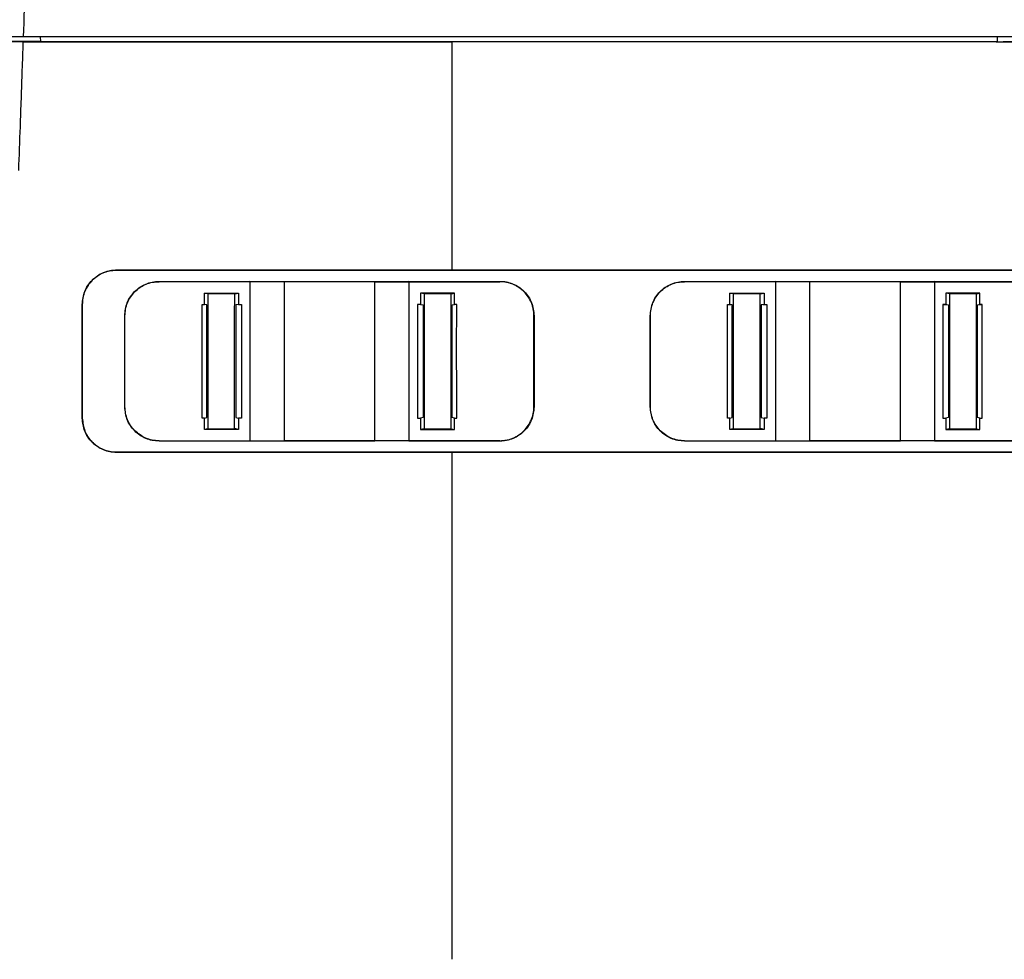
# Model space of a CAD drawing. Header units: millimetres. Extents: x 51 to 353, y -23 to 217.
# Tile 42 of 147: x 141 to 159, y 69 to 85. Entities that reach past the tile are written whole.
import ezdxf

# ---------------------------------------------------------------- set-up
doc = ezdxf.new("R2010")
doc.units = ezdxf.units.MM

msp = doc.modelspace()

# ---------------------------------------------------------------- linework, layer by layer
at = {"color": 7, "linetype": 'Continuous', "lineweight": 25}
for p, q in [((139.183, 85.111), (141.633, 85.111)), ((141.33, 85.188), (140.93, 85.188)), ((167.533, 85.188), (141.33, 85.188)), ((141.63, 85.188), (141.631, 85.103)), ((158.48, 85.103), (158.479, 85.188)), ((141.33, 85.097), (140.93, 85.101)), ((141.33, 85.097), (148.876, 85.097)), ((141.631, 85.103), (158.48, 85.103)), ((158.459, 85.097), (148.876, 85.097)), ((158.463, 85.102), (158.459, 85.097)), ((158.463, 85.099), (158.459, 85.095)), ((158.459, 85.095), (158.459, 85.097)), ((167.532, 85.095), (158.459, 85.095)), ((158.48, 85.103), (158.463, 85.102)), ((158.463, 85.102), (158.463, 85.099)), ((142.969, 81.081), (148.876, 81.081)), ((142.969, 81.079), (142.969, 81.081)), ((167.663, 81.079), (142.969, 81.079)), ((148.876, 81.081), (167.663, 81.081)), ((143.72, 80.884), (145.32, 80.887)), ((143.72, 80.879), (143.72, 80.884)), ((145.32, 80.879), (143.72, 80.879)), ((145.32, 80.887), (145.92, 80.881)), ((145.32, 80.887), (145.32, 80.879)), ((145.92, 80.879), (145.32, 80.879)), ((145.92, 80.881), (145.92, 80.879)), ((147.52, 80.879), (145.92, 80.879)), ((147.52, 80.881), (147.52, 80.879)), ((147.52, 80.879), (148.12, 80.879)), ((148.12, 80.887), (149.72, 80.884)), ((148.12, 80.887), (148.12, 80.879)), ((148.12, 80.879), (149.72, 80.879)), ((149.72, 80.879), (149.72, 80.884)), ((152.97, 80.884), (154.57, 80.887)), ((152.97, 80.879), (152.97, 80.884)), ((154.57, 80.879), (152.97, 80.879)), ((154.57, 80.887), (155.17, 80.881)), ((154.57, 80.887), (154.57, 80.879)), ((155.17, 80.879), (154.57, 80.879)), ((155.17, 80.881), (155.17, 80.879)), ((156.77, 80.879), (155.17, 80.879)), ((156.77, 80.881), (156.77, 80.879)), ((156.77, 80.879), (157.37, 80.879)), ((157.37, 80.887), (158.97, 80.884)), ((157.37, 80.887), (157.37, 80.879)), ((157.37, 80.879), (158.97, 80.879)), ((144.578, 80.668), (144.52, 80.679)), ((144.52, 80.679), (145.12, 80.679)), ((145.052, 80.666), (144.578, 80.668)), ((145.052, 80.666), (145.12, 80.679)), ((148.388, 80.666), (148.32, 80.679)), ((148.92, 80.679), (148.32, 80.679)), ((148.32, 80.679), (148.32, 80.48)), ((148.861, 80.668), (148.388, 80.666)), ((148.861, 80.668), (148.92, 80.679)), ((148.92, 80.48), (148.92, 80.679)), ((153.828, 80.668), (153.77, 80.679)), ((153.77, 80.679), (154.37, 80.679)), ((154.302, 80.666), (153.828, 80.668)), ((154.302, 80.666), (154.37, 80.679)), ((157.638, 80.666), (157.57, 80.679)), ((158.17, 80.679), (157.57, 80.679)), ((157.57, 80.679), (157.57, 80.48)), ((158.111, 80.668), (157.638, 80.666)), ((158.111, 80.668), (158.17, 80.679)), ((158.17, 80.48), (158.17, 80.679)), ((142.367, 80.479), (142.369, 80.479)), ((142.369, 80.479), (142.369, 78.479)), ((144.48, 80.48), (144.52, 80.48)), ((144.56, 80.472), (144.52, 80.48)), ((145.12, 80.48), (145.069, 80.47)), ((145.12, 80.48), (145.171, 80.48)), ((148.32, 80.48), (148.269, 80.48)), ((148.32, 80.48), (148.37, 80.47)), ((148.879, 80.472), (148.92, 80.48)), ((148.96, 80.48), (148.92, 80.48)), ((153.73, 80.48), (153.77, 80.48)), ((153.73, 80.477), (153.787, 80.477)), ((153.81, 80.472), (153.77, 80.48)), ((154.37, 80.48), (154.319, 80.47)), ((154.351, 80.477), (154.421, 80.477)), ((154.37, 80.48), (154.421, 80.48)), ((157.57, 80.48), (157.519, 80.48)), ((157.519, 80.477), (157.588, 80.477)), ((157.57, 80.48), (157.62, 80.47)), ((158.129, 80.472), (158.17, 80.48)), ((158.152, 80.477), (158.21, 80.477)), ((158.21, 80.48), (158.17, 80.48)), ((143.116, 78.679), (143.116, 80.279)), ((143.12, 80.279), (143.116, 80.279)), ((143.12, 78.679), (143.12, 80.279)), ((150.32, 80.279), (150.323, 80.279)), ((150.32, 78.679), (150.32, 80.279)), ((150.323, 80.279), (150.323, 78.679)), ((152.366, 78.679), (152.366, 80.279)), ((152.37, 80.279), (152.366, 80.279)), ((152.37, 78.679), (152.37, 80.279)), ((143.116, 78.679), (143.12, 78.679)), ((150.323, 78.679), (150.32, 78.679)), ((152.366, 78.679), (152.37, 78.679)), ((142.369, 78.479), (142.367, 78.479)), ((144.52, 78.48), (144.48, 78.48)), ((144.52, 78.48), (144.56, 78.489)), ((145.069, 78.49), (145.12, 78.48)), ((145.171, 78.48), (145.12, 78.48)), ((148.268, 78.48), (148.32, 78.48)), ((148.37, 78.49), (148.32, 78.48)), ((148.32, 78.48), (148.32, 78.279)), ((148.92, 78.48), (148.879, 78.489)), ((148.92, 78.279), (148.92, 78.48)), ((148.92, 78.48), (148.96, 78.48)), ((153.77, 78.48), (153.73, 78.48)), ((153.77, 78.48), (153.81, 78.489)), ((154.319, 78.49), (154.37, 78.48)), ((154.421, 78.48), (154.37, 78.48)), ((157.518, 78.48), (157.57, 78.48)), ((157.62, 78.49), (157.57, 78.48)), ((157.57, 78.48), (157.57, 78.279)), ((158.17, 78.48), (158.129, 78.489)), ((158.17, 78.279), (158.17, 78.48)), ((158.17, 78.48), (158.21, 78.48)), ((144.578, 78.291), (144.52, 78.279)), ((145.12, 78.279), (144.52, 78.279)), ((144.578, 78.291), (145.051, 78.293)), ((145.12, 78.279), (145.051, 78.293)), ((148.32, 78.279), (148.388, 78.293)), ((148.32, 78.279), (148.92, 78.279)), ((148.388, 78.293), (148.861, 78.291)), ((148.861, 78.291), (148.92, 78.279)), ((153.828, 78.291), (153.77, 78.279)), ((154.37, 78.279), (153.77, 78.279)), ((153.828, 78.291), (154.301, 78.293)), ((154.37, 78.279), (154.301, 78.293)), ((157.57, 78.279), (157.638, 78.293)), ((157.57, 78.279), (158.17, 78.279)), ((157.638, 78.293), (158.111, 78.291)), ((158.111, 78.291), (158.17, 78.279)), ((143.72, 78.075), (143.72, 78.079)), ((143.72, 78.079), (145.32, 78.079)), ((145.32, 78.072), (143.72, 78.075)), ((145.32, 78.079), (145.92, 78.079)), ((145.32, 78.072), (145.32, 78.079)), ((145.92, 78.079), (147.52, 78.079)), ((145.92, 78.078), (145.92, 78.079)), ((148.12, 78.079), (147.52, 78.079)), ((147.52, 78.078), (147.52, 78.079)), ((148.12, 78.072), (147.52, 78.078)), ((149.72, 78.079), (148.12, 78.079)), ((148.12, 78.072), (148.12, 78.079)), ((149.72, 78.075), (148.12, 78.072)), ((149.72, 78.075), (149.72, 78.079)), ((152.97, 78.075), (152.97, 78.079)), ((152.97, 78.079), (154.57, 78.079)), ((154.57, 78.072), (152.97, 78.075)), ((154.57, 78.079), (155.17, 78.079)), ((154.57, 78.072), (154.57, 78.079)), ((155.17, 78.079), (156.77, 78.079)), ((155.17, 78.078), (155.17, 78.079)), ((157.37, 78.079), (156.77, 78.079)), ((156.77, 78.078), (156.77, 78.079)), ((157.37, 78.072), (156.77, 78.078)), ((158.97, 78.079), (157.37, 78.079)), ((157.37, 78.072), (157.37, 78.079)), ((158.97, 78.075), (157.37, 78.072)), ((142.969, 77.879), (167.578, 77.879)), ((142.969, 77.878), (142.969, 77.879)), ((148.876, 77.878), (142.969, 77.878)), ((167.578, 77.878), (148.876, 77.878))]:
    msp.add_line(p, q, dxfattribs=at)
at = {"color": 7, "linetype": 'Continuous', "lineweight": 25, "flags": 128}
for points in [[(145.92, 80.881), (146.816, 80.881), (147.52, 80.881)], [(147.52, 80.881), (147.856, 80.884), (148.12, 80.887)], [(155.17, 80.881), (156.066, 80.881), (156.77, 80.881)], [(156.77, 80.881), (157.106, 80.884), (157.37, 80.887)], [(145.92, 78.078), (145.584, 78.075), (145.32, 78.072)], [(147.52, 78.078), (146.624, 78.078), (145.92, 78.078)], [(155.17, 78.078), (154.834, 78.075), (154.57, 78.072)], [(156.77, 78.078), (155.874, 78.078), (155.17, 78.078)]]:
    msp.add_lwpolyline(points, dxfattribs=at)
at = {"color": 7, "linetype": 'Continuous', "lineweight": 25}
for points, knots in [([(141.481, 89.548), (141.453, 88.732), (141.402, 87.277), (141.352, 85.826), (141.33, 85.188)], [0, 0, 0, 0, 0.559999, 1, 1, 1, 1]), ([(141.251, 82.837), (141.26, 83.093), (141.275, 83.515), (141.296, 84.102), (141.313, 84.6), (141.325, 84.931), (141.33, 85.097)], [0, 0, 0, 0, 0.339998, 0.559998, 0.779999, 1, 1, 1, 1]), ([(148.876, 85.097), (148.876, 84.346), (148.876, 83.005), (148.876, 81.669), (148.876, 81.081)], [0, 0, 0, 0, 0.5599587, 1, 1, 1, 1]), ([(158.463, 85.099), (158.464, 85.1), (158.473, 85.101), (158.512, 85.102), (158.543, 85.102), (158.621, 85.103), (158.668, 85.103), (158.766, 85.103), (158.816, 85.103), (158.863, 85.103)], [0, 0, 0, 0, 0.25, 0.25, 0.5, 0.5, 0.75, 0.75, 1, 1, 1, 1]), ([(142.367, 80.479), (142.376, 80.557), (142.393, 80.713), (142.53, 80.913), (142.696, 81.026), (142.849, 81.074), (142.929, 81.079), (142.969, 81.081)], [0, 0, 0, 0, 0.24878, 0.498539, 0.747627, 0.873511, 1, 1, 1, 1]), ([(142.969, 81.079), (142.957, 81.079), (142.935, 81.079), (142.901, 81.076), (142.868, 81.071), (142.835, 81.065), (142.802, 81.056), (142.77, 81.046), (142.713, 81.024), (142.633, 80.982), (142.542, 80.906), (142.466, 80.815), (142.42, 80.727), (142.393, 80.653), (142.379, 80.596), (142.37, 80.538), (142.369, 80.499), (142.369, 80.479)], [0, 0, 0, 0, 0.035789, 0.071283, 0.1066, 0.141855, 0.177168, 0.212656, 0.248435, 0.372232, 0.496626, 0.622493, 0.748653, 0.811672, 0.874177, 0.936757, 1, 1, 1, 1]), ([(143.116, 80.279), (143.125, 80.358), (143.143, 80.514), (143.28, 80.715), (143.447, 80.828), (143.6, 80.877), (143.68, 80.882), (143.72, 80.884)], [0, 0, 0, 0, 0.249321, 0.498611, 0.749425, 0.87473, 1, 1, 1, 1]), ([(143.12, 80.279), (143.12, 80.358), (143.135, 80.437), (143.196, 80.582), (143.24, 80.648), (143.324, 80.732), (143.355, 80.758), (143.421, 80.801), (143.525, 80.857), (143.642, 80.879), (143.72, 80.879)], [0, 0, 0, 0, 0.25, 0.25, 0.5, 0.5, 0.625, 0.625, 0.75, 1, 1, 1, 1]), ([(145.32, 80.879), (145.32, 80.356), (145.32, 79.421), (145.32, 78.49), (145.32, 78.079)], [0, 0, 0, 0, 0.56, 1, 1, 1, 1]), ([(145.92, 80.879), (145.92, 80.356), (145.92, 79.422), (145.92, 78.49), (145.92, 78.079)], [0, 0, 0, 0, 0.56, 1, 1, 1, 1]), ([(147.52, 78.079), (147.52, 78.601), (147.52, 79.534), (147.52, 80.468), (147.52, 80.879)], [0, 0, 0, 0, 0.56, 1, 1, 1, 1]), ([(148.12, 80.879), (148.12, 80.356), (148.12, 79.421), (148.12, 78.49), (148.12, 78.079)], [0, 0, 0, 0, 0.56, 1, 1, 1, 1]), ([(149.72, 80.884), (149.76, 80.882), (149.839, 80.877), (149.992, 80.828), (150.159, 80.715), (150.297, 80.514), (150.314, 80.358), (150.323, 80.279)], [0, 0, 0, 0, 0.125254, 0.250629, 0.501471, 0.750738, 1, 1, 1, 1]), ([(150.32, 80.279), (150.319, 80.291), (150.319, 80.313), (150.316, 80.347), (150.312, 80.38), (150.305, 80.413), (150.297, 80.445), (150.287, 80.477), (150.265, 80.534), (150.223, 80.614), (150.147, 80.706), (150.055, 80.782), (149.967, 80.829), (149.893, 80.855), (149.836, 80.87), (149.778, 80.878), (149.739, 80.879), (149.72, 80.879)], [0, 0, 0, 0, 0.036518, 0.072586, 0.108314, 0.143816, 0.17921, 0.214613, 0.250142, 0.375064, 0.499969, 0.624964, 0.749693, 0.812878, 0.87522, 0.937373, 1, 1, 1, 1]), ([(152.366, 80.279), (152.375, 80.358), (152.393, 80.514), (152.53, 80.715), (152.697, 80.828), (152.85, 80.877), (152.93, 80.882), (152.97, 80.884)], [0, 0, 0, 0, 0.249321, 0.498611, 0.749425, 0.87473, 1, 1, 1, 1]), ([(152.37, 80.279), (152.37, 80.358), (152.385, 80.437), (152.446, 80.582), (152.49, 80.648), (152.574, 80.732), (152.605, 80.758), (152.671, 80.801), (152.775, 80.857), (152.892, 80.879), (152.97, 80.879)], [0, 0, 0, 0, 0.25, 0.25, 0.5, 0.5, 0.625, 0.625, 0.75, 1, 1, 1, 1]), ([(154.57, 80.879), (154.57, 80.356), (154.57, 79.421), (154.57, 78.49), (154.57, 78.079)], [0, 0, 0, 0, 0.56, 1, 1, 1, 1]), ([(155.17, 80.879), (155.17, 80.356), (155.17, 79.422), (155.17, 78.49), (155.17, 78.079)], [0, 0, 0, 0, 0.56, 1, 1, 1, 1]), ([(156.77, 78.079), (156.77, 78.601), (156.77, 79.534), (156.77, 80.468), (156.77, 80.879)], [0, 0, 0, 0, 0.56, 1, 1, 1, 1]), ([(157.37, 80.879), (157.37, 80.356), (157.37, 79.421), (157.37, 78.49), (157.37, 78.079)], [0, 0, 0, 0, 0.56, 1, 1, 1, 1]), ([(145.051, 78.293), (145.051, 78.451), (145.051, 78.767), (145.051, 79.241), (145.051, 79.716), (145.051, 80.191), (145.051, 80.508), (145.052, 80.666)], [0, 0, 0, 0, 0.2000606, 0.4000919, 0.6000928, 0.8000625, 1, 1, 1, 1]), ([(148.388, 80.666), (148.388, 80.508), (148.388, 80.191), (148.388, 79.716), (148.388, 79.241), (148.388, 78.767), (148.388, 78.451), (148.388, 78.293)], [0, 0, 0, 0, 0.199938, 0.399907, 0.599908, 0.799939, 1, 1, 1, 1]), ([(154.301, 78.293), (154.301, 78.451), (154.301, 78.767), (154.301, 79.241), (154.301, 79.716), (154.301, 80.191), (154.301, 80.508), (154.302, 80.666)], [0, 0, 0, 0, 0.200061, 0.400092, 0.600093, 0.800062, 1, 1, 1, 1]), ([(157.638, 80.666), (157.638, 80.508), (157.638, 80.191), (157.638, 79.716), (157.638, 79.241), (157.638, 78.767), (157.638, 78.451), (157.638, 78.293)], [0, 0, 0, 0, 0.199938, 0.399907, 0.599908, 0.799939, 1, 1, 1, 1]), ([(142.367, 78.479), (142.367, 78.852), (142.367, 79.518), (142.367, 80.186), (142.367, 80.479)], [0, 0, 0, 0, 0.559999, 1, 1, 1, 1]), ([(144.56, 78.489), (144.56, 78.858), (144.561, 79.519), (144.56, 80.18), (144.56, 80.472)], [0, 0, 0, 0, 0.559579, 1, 1, 1, 1]), ([(145.069, 80.47), (145.069, 80.1), (145.069, 79.439), (145.069, 78.78), (145.069, 78.49)], [0, 0, 0, 0, 0.56042, 1, 1, 1, 1]), ([(148.268, 80.48), (148.268, 80.313), (148.269, 79.98), (148.269, 79.48), (148.269, 78.98), (148.268, 78.647), (148.268, 78.48)], [0, 0, 0, 0, 0.249941, 0.49992, 0.749939, 1, 1, 1, 1]), ([(148.37, 80.47), (148.37, 80.1), (148.371, 79.439), (148.37, 78.78), (148.37, 78.49)], [0, 0, 0, 0, 0.56042, 1, 1, 1, 1]), ([(148.879, 78.489), (148.879, 78.858), (148.879, 79.519), (148.879, 80.18), (148.879, 80.472)], [0, 0, 0, 0, 0.559579, 1, 1, 1, 1]), ([(148.96, 78.48), (148.96, 78.647), (148.96, 78.98), (148.959, 79.479), (148.959, 79.98), (148.96, 80.313), (148.96, 80.48)], [0, 0, 0, 0, 0.249995, 0.499991, 0.749992, 1, 1, 1, 1]), ([(153.81, 78.489), (153.81, 78.858), (153.811, 79.519), (153.81, 80.18), (153.81, 80.472)], [0, 0, 0, 0, 0.559579, 1, 1, 1, 1]), ([(154.319, 80.47), (154.319, 80.1), (154.319, 79.439), (154.319, 78.78), (154.319, 78.49)], [0, 0, 0, 0, 0.56042, 1, 1, 1, 1]), ([(157.518, 80.48), (157.518, 80.313), (157.519, 79.98), (157.519, 79.48), (157.519, 78.98), (157.518, 78.647), (157.518, 78.48)], [0, 0, 0, 0, 0.249941, 0.49992, 0.749939, 1, 1, 1, 1]), ([(157.62, 80.47), (157.62, 80.1), (157.621, 79.439), (157.62, 78.78), (157.62, 78.49)], [0, 0, 0, 0, 0.56042, 1, 1, 1, 1]), ([(158.129, 78.489), (158.129, 78.858), (158.129, 79.519), (158.129, 80.18), (158.129, 80.472)], [0, 0, 0, 0, 0.559579, 1, 1, 1, 1]), ([(158.21, 78.48), (158.21, 78.647), (158.21, 78.98), (158.209, 79.479), (158.209, 79.98), (158.21, 80.313), (158.21, 80.48)], [0, 0, 0, 0, 0.249995, 0.499991, 0.749992, 1, 1, 1, 1]), ([(143.72, 78.075), (143.68, 78.077), (143.6, 78.082), (143.448, 78.13), (143.28, 78.243), (143.143, 78.445), (143.125, 78.601), (143.116, 78.679)], [0, 0, 0, 0, 0.124955, 0.24996, 0.499309, 0.750194, 1, 1, 1, 1]), ([(143.72, 78.079), (143.679, 78.079), (143.639, 78.084), (143.561, 78.099), (143.448, 78.134), (143.35, 78.201), (143.239, 78.312), (143.195, 78.378), (143.136, 78.522), (143.12, 78.6), (143.12, 78.679)], [0, 0, 0, 0, 0.125, 0.125, 0.25, 0.5, 0.5, 0.75, 0.75, 1, 1, 1, 1]), ([(150.323, 78.679), (150.314, 78.601), (150.297, 78.445), (150.159, 78.243), (149.992, 78.13), (149.839, 78.082), (149.759, 78.077), (149.72, 78.075)], [0, 0, 0, 0, 0.249843, 0.500732, 0.750055, 0.875023, 1, 1, 1, 1]), ([(149.72, 78.079), (149.731, 78.08), (149.754, 78.08), (149.787, 78.083), (149.821, 78.088), (149.854, 78.094), (149.887, 78.103), (149.919, 78.113), (149.977, 78.136), (150.057, 78.178), (150.147, 78.253), (150.222, 78.344), (150.268, 78.431), (150.295, 78.505), (150.309, 78.562), (150.318, 78.62), (150.319, 78.66), (150.32, 78.679)], [0, 0, 0, 0, 0.035574, 0.071019, 0.106448, 0.141978, 0.177723, 0.213793, 0.250299, 0.375114, 0.500006, 0.624667, 0.749812, 0.813014, 0.875386, 0.937517, 1, 1, 1, 1]), ([(152.97, 78.075), (152.93, 78.077), (152.85, 78.082), (152.698, 78.13), (152.53, 78.243), (152.393, 78.445), (152.375, 78.601), (152.366, 78.679)], [0, 0, 0, 0, 0.124955, 0.24996, 0.499309, 0.750194, 1, 1, 1, 1]), ([(152.97, 78.079), (152.929, 78.079), (152.889, 78.084), (152.811, 78.099), (152.698, 78.134), (152.6, 78.201), (152.489, 78.312), (152.445, 78.378), (152.386, 78.522), (152.37, 78.6), (152.37, 78.679)], [0, 0, 0, 0, 0.125, 0.125, 0.25, 0.5, 0.5, 0.75, 0.75, 1, 1, 1, 1]), ([(142.969, 77.878), (142.929, 77.88), (142.85, 77.885), (142.698, 77.932), (142.532, 78.044), (142.394, 78.245), (142.376, 78.401), (142.367, 78.479)], [0, 0, 0, 0, 0.124942, 0.249129, 0.498833, 0.748299, 1, 1, 1, 1]), ([(142.369, 78.479), (142.378, 78.401), (142.396, 78.245), (142.533, 78.046), (142.699, 77.934), (142.85, 77.886), (142.929, 77.882), (142.969, 77.879)], [0, 0, 0, 0, 0.251714, 0.50118, 0.750881, 0.875064, 1, 1, 1, 1]), ([(148.876, 77.878), (148.876, 76.203), (148.876, 73.214), (148.876, 70.256), (148.876, 68.955)], [0, 0, 0, 0, 0.560129, 1, 1, 1, 1])]:
    msp.add_open_spline(points, degree=3, knots=knots, dxfattribs=at)
for points in [[(144.52, 80.48), (144.52, 80.547), (144.52, 80.613), (144.52, 80.679)], [(144.578, 80.668), (144.578, 79.874), (144.578, 79.082), (144.578, 78.291)], [(145.12, 80.679), (145.12, 80.613), (145.12, 80.547), (145.12, 80.48)], [(148.861, 78.291), (148.861, 79.082), (148.861, 79.874), (148.861, 80.668)], [(153.77, 80.48), (153.77, 80.547), (153.77, 80.613), (153.77, 80.679)], [(153.828, 80.668), (153.828, 79.874), (153.828, 79.082), (153.828, 78.291)], [(154.37, 80.679), (154.37, 80.613), (154.37, 80.547), (154.37, 80.48)], [(158.111, 78.291), (158.111, 79.082), (158.111, 79.874), (158.111, 80.668)], [(144.48, 78.48), (144.48, 79.146), (144.48, 79.813), (144.48, 80.48)], [(145.171, 80.48), (145.171, 79.813), (145.171, 79.146), (145.171, 78.48)], [(153.73, 78.48), (153.73, 79.146), (153.73, 79.813), (153.73, 80.48)], [(154.421, 80.48), (154.421, 79.813), (154.421, 79.146), (154.421, 78.48)], [(144.52, 78.279), (144.52, 78.346), (144.52, 78.413), (144.52, 78.48)], [(145.12, 78.48), (145.12, 78.413), (145.12, 78.346), (145.12, 78.279)], [(153.77, 78.279), (153.77, 78.346), (153.77, 78.413), (153.77, 78.48)], [(154.37, 78.48), (154.37, 78.413), (154.37, 78.346), (154.37, 78.279)]]:
    msp.add_open_spline(points, degree=3, dxfattribs=at)

doc.saveas('drawing.dxf')
